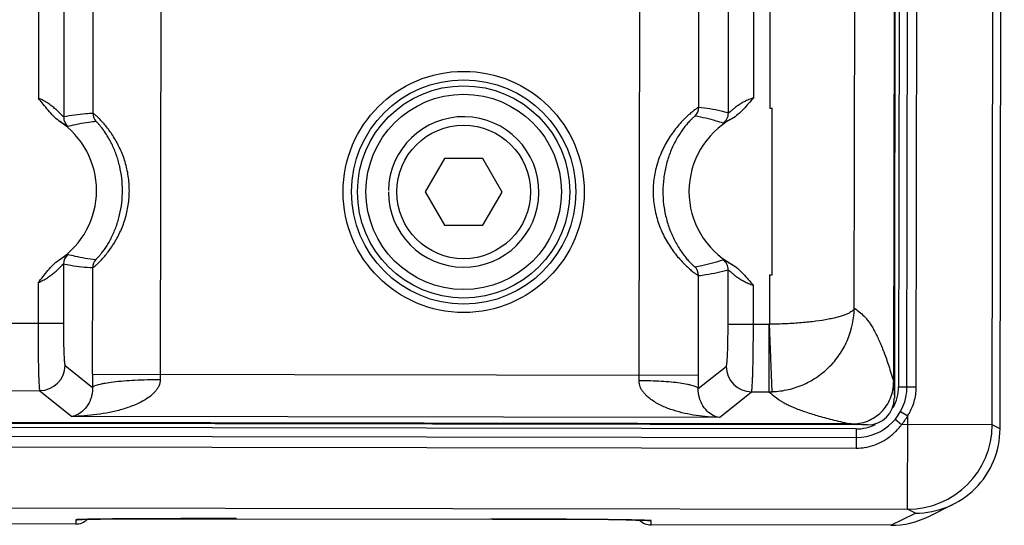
# Model space of a CAD drawing. Header units: inches. Extents: x 0 to 34, y 0 to 22.
# Tile 17 of 71: x 15.8 to 16.9, y 2.4 to 3. Entities that reach past the tile are written whole.
import ezdxf

# ---------------------------------------------------------------- set-up
doc = ezdxf.new("R2010")
doc.units = ezdxf.units.IN
doc.header["$LTSCALE"] = 1.87
doc.header["$MEASUREMENT"] = 0
doc.layers.get('0').update_dxf_attribs({"linetype": 'CONTINUOUS'})

msp = doc.modelspace()

# ---------------------------------------------------------------- linework, layer by layer
at = {"color": 7, "linetype": 'CONTINUOUS'}
for p, q in [((16.9199, 2.5156), (16.925, 5.7551)), ((16.9107, 2.5202), (16.9157, 5.7505)), ((16.7996, 5.7077), (16.7949, 2.6584)), ((16.8046, 5.7058), (16.7998, 2.5653)), ((16.8098, 2.5653), (16.8146, 5.7057)), ((16.8208, 2.5652), (16.8256, 5.7057)), ((16.493, 2.5791), (16.4978, 5.6819)), ((16.5986, 2.8892), (16.6024, 5.3715)), ((16.5634, 2.8959), (16.5673, 5.3648)), ((16.6479, 2.8947), (16.6517, 5.3658)), ((16.6286, 2.9071), (16.6323, 5.3535)), ((15.8468, 2.8887), (15.8502, 5.0703)), ((15.7851, 4.8191), (15.7821, 2.9067)), ((15.8151, 4.819), (15.8121, 2.8845)), ((15.9279, 3.6768), (15.9262, 2.58)), ((16.7474, 2.6584), (16.7481, 3.1051)), ((16.7948, 3.11), (16.794, 2.5711)), ((16.6502, 2.6978), (16.6505, 2.8948)), ((16.2626, 2.8353), (16.2398, 2.7959)), ((16.3081, 2.8352), (16.2626, 2.8353)), ((16.3308, 2.7957), (16.3081, 2.8352)), ((16.2398, 2.7959), (16.2625, 2.7564)), ((16.308, 2.7564), (16.3308, 2.7957)), ((16.2625, 2.7564), (16.308, 2.7564)), ((15.8118, 2.7106), (15.8117, 2.6405)), ((15.8463, 2.5801), (15.8465, 2.7063)), ((16.5982, 2.6393), (16.5983, 2.7035)), ((16.563, 2.579), (16.5631, 2.6968)), ((16.6475, 2.6392), (16.6476, 2.6978)), ((15.7818, 2.6885), (15.7817, 2.6406)), ((16.6281, 2.6393), (16.6282, 2.6855)), ((16.7949, 2.649), (16.7949, 2.6584)), ((16.7949, 2.6506), (16.795, 2.6431)), ((16.7949, 2.6441), (16.7949, 2.649)), ((15.6928, 2.6407), (15.8117, 2.6405)), ((16.5982, 2.6393), (16.6475, 2.6392)), ((16.6466, 2.5593), (16.6467, 2.6392)), ((16.6505, 2.5594), (16.6471, 2.6393)), ((16.795, 2.642), (16.7949, 2.6441)), ((16.795, 2.6404), (16.7949, 2.5518)), ((16.795, 2.6431), (16.795, 2.6403)), ((15.8137, 2.5906), (15.8463, 2.5644)), ((16.5629, 2.563), (16.596, 2.5894)), ((15.8463, 2.5801), (16.563, 2.579)), ((16.794, 2.5711), (16.7949, 2.5518)), ((16.7998, 2.5653), (16.8208, 2.5652)), ((15.7205, 2.5607), (15.7837, 2.5606)), ((15.7837, 2.5606), (15.8217, 2.5302)), ((16.5878, 2.529), (16.6259, 2.5593)), ((16.6259, 2.5593), (16.6465, 2.5593)), ((16.7497, 2.5153), (6.6792, 2.5309)), ((16.7438, 2.5212), (6.6901, 2.5367)), ((16.5878, 2.529), (15.8217, 2.5302)), ((16.802, 2.5358), (16.8107, 2.5309)), ((16.8105, 2.4204), (16.8107, 2.5309)), ((6.6792, 2.5209), (16.7497, 2.5053)), ((16.7631, 2.5202), (15.6947, 2.5218)), ((16.7438, 2.5212), (16.7631, 2.5202)), ((16.7957, 2.5268), (16.8034, 2.5204)), ((16.9107, 2.5202), (16.8034, 2.5204)), ((16.9199, 2.5156), (16.9107, 2.5202)), ((6.6792, 2.5082), (16.7496, 2.4926)), ((16.7497, 2.5153), (16.7496, 2.4926)), ((6.6059, 2.4362), (16.8105, 2.4204)), ((16.8355, 2.4118), (16.8645, 2.4262)), ((16.7908, 2.4013), (16.8198, 2.4157)), ((16.8198, 2.4157), (16.8105, 2.4204)), ((15.8263, 2.4028), (15.5773, 2.4032)), ((15.8264, 2.4078), (15.8263, 2.4028)), ((15.8339, 2.4082), (15.8383, 2.4084)), ((15.8383, 2.4084), (15.8442, 2.4085)), ((15.8442, 2.4085), (15.8555, 2.4086)), ((15.8555, 2.4086), (15.8812, 2.4089)), ((15.8812, 2.4089), (15.9315, 2.4091)), ((15.9315, 2.4091), (16.3193, 2.4087)), ((16.3193, 2.4087), (16.4061, 2.4084)), ((16.4061, 2.4084), (16.4567, 2.408)), ((16.4567, 2.408), (16.4774, 2.4077)), ((16.4774, 2.4077), (16.4891, 2.4075)), ((16.4891, 2.4075), (16.495, 2.4073)), ((16.5073, 2.4017), (16.5072, 2.4068)), ((16.7908, 2.4013), (16.5073, 2.4017))]:
    msp.add_line(p, q, dxfattribs=at)
for points in [[(16.795, 2.6412), (16.795, 2.6412), (16.795, 2.6414), (16.795, 2.642)], [(15.8292, 2.4081), (15.8291, 2.4081), (15.8292, 2.4081), (15.8298, 2.4081), (15.8308, 2.4081), (15.8322, 2.4082), (15.8339, 2.4082)], [(16.495, 2.4073), (16.4996, 2.4072), (16.5013, 2.4072), (16.5027, 2.4071), (16.5038, 2.407), (16.5044, 2.407), (16.5044, 2.407)]]:
    msp.add_lwpolyline(points, dxfattribs=at)
for radius in [0.1427, 0.1327, 0.1256, 0.1156, 0.079]:
    msp.add_circle((16.2853, 2.7958), radius, dxfattribs=at)
for centre, radius, start, end in [((16.5484, 2.896), 0.015, 315.6821, 359.9058), ((16.5835, 2.8892), 0.015, 305.7541, 359.8901), ((16.6504, 2.7963), 0.0984, 89.911, 91.4531), ((15.7525, 2.7976), 0.0985, 303.336, 56.4597), ((15.8271, 2.8845), 0.015, 179.9261, 229.2951), ((15.8618, 2.8887), 0.015, 179.9119, 219.7432), ((16.2853, 2.7958), 0.089, 179.9113, 178.7877), ((16.6504, 2.7963), 0.0985, 119.0695, 240.755), ((15.8268, 2.7105), 0.015, 130.5275, 179.8965), ((15.8615, 2.7063), 0.015, 140.0795, 179.9109), ((16.5833, 2.7035), 0.015, 359.9329, 54.0694), ((16.5481, 2.6969), 0.015, 359.9187, 44.1434), ((16.6504, 2.7959), 0.0982, 268.3683, 269.1408), ((16.6504, 2.7965), 0.0987, 269.1405, 269.9104), ((18.9273, 2.6571), 2.1324, 179.9105, 180.1735), ((15.7837, 2.5907), 0.03, 270.025, 359.8185), ((16.626, 2.5894), 0.03, 180.004, 269.7975), ((18.8011, 2.5755), 2.9548, 179.9107, 180.2146), ((16.3595, 2.5793), 0.4333, 179.9062, 180.7034), ((16.0238, 2.5798), 0.4693, 359.1016, 359.9162), ((13.8557, 2.5831), 2.7073, 359.5742, 359.9131), ((16.7498, 2.5653), 0.06, 269.9122, 359.91), ((16.7498, 2.5653), 0.05, 330.6666, 359.9113), ((16.7577, 2.5653), 0.0631, 353.4882, 359.9096), ((16.6466, 2.6595), 0.1002, 269.9724, 272.2375), ((16.7632, 2.5517), 0.0316, 269.9433, 359.8781), ((16.7565, 2.5655), 0.0643, 338.4393, 353.4287), ((16.7546, 2.5663), 0.0663, 332.0796, 338.4535), ((16.7498, 2.5653), 0.07, 320.0174, 330.5502), ((16.7534, 2.5669), 0.0677, 327.894, 332.0854), ((16.7498, 2.5653), 0.05, 269.9113, 296.9052), ((16.8107, 2.5204), 0.1, 269.9254, 359.9045), ((16.8199, 2.5157), 0.1, 269.9111, 359.9175), ((16.7497, 2.5559), 0.0633, 269.9287, 280.1866), ((16.7496, 2.5567), 0.0642, 280.1953, 290.6235), ((16.7909, 2.5013), 0.1, 269.9087, 296.4746), ((15.8263, 2.4228), 0.02, 269.911, 313.9845), ((15.8264, 2.4278), 0.02, 269.9194, 279.4202), ((16.5073, 2.4217), 0.02, 225.8384, 269.9096), ((16.5072, 2.4268), 0.02, 260.4046, 269.9032)]:
    msp.add_arc(centre, radius, start, end, dxfattribs=at)
for points, knots in [([(15.8069, 2.8797), (15.8044, 2.8814), (15.7997, 2.8855), (15.7916, 2.8947), (15.7861, 2.902), (15.7821, 2.9067)], [0, 0, 0, 0, 0.249996, 0.500157, 1, 1, 1, 1]), ([(15.8121, 2.8845), (15.812, 2.8845), (15.8119, 2.8846), (15.8117, 2.8847), (15.8114, 2.885), (15.8111, 2.8853), (15.8107, 2.8858), (15.81, 2.8865), (15.809, 2.8875), (15.8076, 2.889), (15.806, 2.8905), (15.8043, 2.8922), (15.8024, 2.8939), (15.8003, 2.8956), (15.7973, 2.898), (15.7933, 2.9009), (15.7879, 2.9041), (15.7841, 2.9059), (15.7821, 2.9067)], [0, 0, 0, 0, 0.003203, 0.009831, 0.019858, 0.033088, 0.049292, 0.068234, 0.113377, 0.1666, 0.226025, 0.290367, 0.358897, 0.430936, 0.505951, 0.663713, 0.829882, 1, 1, 1, 1]), ([(16.6286, 2.9071), (16.6266, 2.9065), (16.6228, 2.9052), (16.6174, 2.9027), (16.6132, 2.9003), (16.6102, 2.8983), (16.6081, 2.8968), (16.6062, 2.8954), (16.6045, 2.894), (16.6029, 2.8927), (16.6016, 2.8916), (16.6006, 2.8907), (16.5999, 2.8901), (16.5995, 2.8898), (16.5991, 2.8895), (16.5989, 2.8893), (16.5987, 2.8892), (16.5986, 2.8892), (16.5986, 2.8892)], [0, 0, 0, 0, 0.174556, 0.345006, 0.505808, 0.581497, 0.653607, 0.721768, 0.785342, 0.843153, 0.893928, 0.936373, 0.954048, 0.96911, 0.981376, 0.990673, 0.996862, 1, 1, 1, 1]), ([(16.6286, 2.9071), (16.6264, 2.905), (16.6224, 2.9005), (16.6164, 2.8937), (16.61, 2.8874), (16.6052, 2.8838), (16.6025, 2.8823)], [0, 0, 0, 0, 0.249906, 0.499853, 0.749995, 1, 1, 1, 1]), ([(16.5634, 2.8959), (16.5634, 2.8959), (16.5633, 2.8959), (16.563, 2.8958), (16.5627, 2.8957), (16.5622, 2.8954), (16.5613, 2.8948), (16.5601, 2.8939), (16.5586, 2.8928), (16.5568, 2.8914), (16.5548, 2.8898), (16.5518, 2.8872), (16.5477, 2.8834), (16.5425, 2.8781), (16.5373, 2.8721), (16.5321, 2.8653), (16.5272, 2.858), (16.5227, 2.8501), (16.5188, 2.8418), (16.5144, 2.8303), (16.5105, 2.8151), (16.5089, 2.7965), (16.5105, 2.7778), (16.5143, 2.7627), (16.5187, 2.7511), (16.5226, 2.7428), (16.527, 2.7349), (16.5319, 2.7275), (16.537, 2.7208), (16.5423, 2.7147), (16.5474, 2.7094), (16.5515, 2.7056), (16.5545, 2.703), (16.5565, 2.7014), (16.5583, 2.7), (16.5598, 2.6989), (16.561, 2.698), (16.5619, 2.6974), (16.5624, 2.6971), (16.5627, 2.6969), (16.563, 2.6969), (16.5631, 2.6968), (16.5631, 2.6968)], [0, 0, 0, 0, 0.000608, 0.001614, 0.003033, 0.004865, 0.009757, 0.016256, 0.02432, 0.033873, 0.044805, 0.057002, 0.084758, 0.116255, 0.150573, 0.186856, 0.224494, 0.263046, 0.302121, 0.34149, 0.420639, 0.500011, 0.579383, 0.65854, 0.697918, 0.737006, 0.775559, 0.813195, 0.849488, 0.883812, 0.915307, 0.943055, 0.955248, 0.966172, 0.975716, 0.983766, 0.990253, 0.995135, 0.996965, 0.998383, 0.99939, 1, 1, 1, 1]), ([(16.5986, 2.8892), (16.5956, 2.89), (16.5841, 2.8928), (16.5723, 2.8949), (16.5634, 2.8959)], [0, 0, 0, 0, 0.252754, 1, 1, 1, 1]), ([(15.8173, 2.8731), (15.8173, 2.8731), (15.8171, 2.8732), (15.817, 2.8732), (15.8167, 2.8734), (15.8162, 2.8737), (15.8154, 2.8742), (15.8142, 2.875), (15.8127, 2.876), (15.811, 2.8771), (15.809, 2.8784), (15.8076, 2.8793), (15.8069, 2.8797)], [0, 0, 0, 0, 0.009723, 0.026754, 0.051473, 0.083882, 0.171357, 0.287728, 0.430927, 0.598832, 0.78925, 1, 1, 1, 1]), ([(15.8468, 2.8887), (15.8439, 2.8886), (15.8323, 2.8878), (15.8207, 2.8862), (15.8121, 2.8845)], [0, 0, 0, 0, 0.248617, 1, 1, 1, 1]), ([(15.8503, 2.8791), (15.8475, 2.8788), (15.8364, 2.8775), (15.8254, 2.8753), (15.8173, 2.8731)], [0, 0, 0, 0, 0.24967, 1, 1, 1, 1]), ([(15.8465, 2.7063), (15.8465, 2.7063), (15.8467, 2.7063), (15.8469, 2.7064), (15.8474, 2.7068), (15.8482, 2.7073), (15.8492, 2.7081), (15.8503, 2.7091), (15.8517, 2.7104), (15.8532, 2.7118), (15.8556, 2.7142), (15.8588, 2.7176), (15.8628, 2.7224), (15.867, 2.7279), (15.8727, 2.7363), (15.8791, 2.7481), (15.8851, 2.7636), (15.8888, 2.7803), (15.8902, 2.7974), (15.8889, 2.8146), (15.8852, 2.8313), (15.8792, 2.8468), (15.8728, 2.8586), (15.8672, 2.867), (15.863, 2.8725), (15.859, 2.8773), (15.8558, 2.8808), (15.8535, 2.8831), (15.852, 2.8846), (15.8506, 2.8858), (15.8494, 2.8869), (15.8485, 2.8877), (15.8477, 2.8882), (15.8472, 2.8885), (15.8469, 2.8887), (15.8468, 2.8887), (15.8468, 2.8887)], [0, 0, 0, 0, 0.000604, 0.001563, 0.004599, 0.009129, 0.015131, 0.022578, 0.031436, 0.04163, 0.053069, 0.079319, 0.109489, 0.14286, 0.178697, 0.25521, 0.335532, 0.417476, 0.500041, 0.582607, 0.664549, 0.74487, 0.821377, 0.85721, 0.890574, 0.920738, 0.946979, 0.958413, 0.968601, 0.977452, 0.984891, 0.990886, 0.995409, 0.99844, 0.999397, 1, 1, 1, 1]), ([(15.85, 2.7159), (15.85, 2.7159), (15.8501, 2.7159), (15.8504, 2.716), (15.8508, 2.7164), (15.8514, 2.7169), (15.8521, 2.7177), (15.8531, 2.7187), (15.8541, 2.7199), (15.8553, 2.7213), (15.8572, 2.7236), (15.8597, 2.7269), (15.8627, 2.7314), (15.8659, 2.7366), (15.87, 2.7444), (15.8745, 2.755), (15.8786, 2.7686), (15.8811, 2.7829), (15.8819, 2.7974), (15.8811, 2.812), (15.8786, 2.8263), (15.8746, 2.8399), (15.8701, 2.8505), (15.866, 2.8583), (15.863, 2.8635), (15.8599, 2.8681), (15.8574, 2.8714), (15.8556, 2.8737), (15.8544, 2.8751), (15.8533, 2.8763), (15.8524, 2.8773), (15.8516, 2.8781), (15.851, 2.8786), (15.8506, 2.8789), (15.8504, 2.8791), (15.8503, 2.8791), (15.8503, 2.8791)], [0, 0, 0, 0, 0.000568, 0.001489, 0.004474, 0.009003, 0.015063, 0.022633, 0.031682, 0.042126, 0.053858, 0.080765, 0.111589, 0.145522, 0.181755, 0.258316, 0.337935, 0.418738, 0.499998, 0.58126, 0.662064, 0.741685, 0.818245, 0.854479, 0.888412, 0.919236, 0.946142, 0.957874, 0.968318, 0.977367, 0.984936, 0.990997, 0.995526, 0.998511, 0.999432, 1, 1, 1, 1]), ([(16.5592, 2.8855), (16.5591, 2.8855), (16.559, 2.8855), (16.5589, 2.8854), (16.5586, 2.8852), (16.5582, 2.8849), (16.5575, 2.8843), (16.5565, 2.8835), (16.5553, 2.8823), (16.5539, 2.8809), (16.5523, 2.8793), (16.55, 2.8767), (16.5469, 2.873), (16.5431, 2.8678), (16.5393, 2.862), (16.5357, 2.8557), (16.5324, 2.849), (16.5284, 2.8396), (16.5245, 2.8273), (16.5217, 2.812), (16.5207, 2.7965), (16.5216, 2.7809), (16.5244, 2.7656), (16.5282, 2.7533), (16.5322, 2.7439), (16.5355, 2.7371), (16.5391, 2.7308), (16.5428, 2.725), (16.5466, 2.7199), (16.5497, 2.7161), (16.5521, 2.7135), (16.5536, 2.7119), (16.555, 2.7105), (16.5562, 2.7093), (16.5572, 2.7084), (16.5579, 2.7079), (16.5583, 2.7076), (16.5586, 2.7074), (16.5588, 2.7073), (16.5589, 2.7073), (16.5589, 2.7073)], [0, 0, 0, 0, 0.000567, 0.001535, 0.00293, 0.004757, 0.0097, 0.016342, 0.024651, 0.034536, 0.045861, 0.058492, 0.087144, 0.119454, 0.154367, 0.190905, 0.228485, 0.266745, 0.344096, 0.421938, 0.499906, 0.577886, 0.655733, 0.733127, 0.771381, 0.80896, 0.845545, 0.880477, 0.912784, 0.941454, 0.9541, 0.965438, 0.975326, 0.983628, 0.99027, 0.995218, 0.99705, 0.998451, 0.999426, 1, 1, 1, 1]), ([(16.5923, 2.8771), (16.5896, 2.878), (16.5787, 2.8814), (16.5676, 2.884), (16.5592, 2.8855)], [0, 0, 0, 0, 0.251429, 1, 1, 1, 1]), ([(16.6027, 2.8825), (16.602, 2.8821), (16.6006, 2.8814), (16.5986, 2.8803), (16.5969, 2.8793), (16.5954, 2.8785), (16.5942, 2.8779), (16.5934, 2.8775), (16.5929, 2.8772), (16.5927, 2.8771), (16.5925, 2.8771), (16.5923, 2.877), (16.5923, 2.8771)], [0, 0, 0, 0, 0.213574, 0.405279, 0.573172, 0.715401, 0.830369, 0.916563, 0.948531, 0.973001, 0.990016, 1, 1, 1, 1]), ([(15.7818, 2.6885), (15.7838, 2.6908), (15.7877, 2.6956), (15.7933, 2.7028), (15.7994, 2.7097), (15.8041, 2.7137), (15.8066, 2.7153)], [0, 0, 0, 0, 0.249921, 0.499851, 0.750006, 1, 1, 1, 1]), ([(15.8066, 2.7154), (15.8074, 2.7158), (15.8088, 2.7167), (15.8108, 2.718), (15.8125, 2.7191), (15.8139, 2.7201), (15.8151, 2.7209), (15.8159, 2.7214), (15.8164, 2.7217), (15.8167, 2.7219), (15.8169, 2.7219), (15.817, 2.722), (15.8171, 2.7219)], [0, 0, 0, 0, 0.210742, 0.401163, 0.569069, 0.712262, 0.828633, 0.916128, 0.948549, 0.973274, 0.990297, 1, 1, 1, 1]), ([(15.8171, 2.7219), (15.8198, 2.7212), (15.8306, 2.7185), (15.8417, 2.7168), (15.85, 2.7159)], [0, 0, 0, 0, 0.250749, 1, 1, 1, 1]), ([(16.5589, 2.7073), (16.5617, 2.7078), (16.5729, 2.7099), (16.5839, 2.7129), (16.5921, 2.7156)], [0, 0, 0, 0, 0.248991, 1, 1, 1, 1]), ([(16.5921, 2.7156), (16.5921, 2.7156), (16.5922, 2.7156), (16.5924, 2.7156), (16.5927, 2.7155), (16.5932, 2.7152), (16.594, 2.7148), (16.5952, 2.7141), (16.5966, 2.7133), (16.5983, 2.7124), (16.6003, 2.7113), (16.6017, 2.7106), (16.6025, 2.7102)], [0, 0, 0, 0, 0.009996, 0.027018, 0.051487, 0.08345, 0.16963, 0.284592, 0.426823, 0.594723, 0.786432, 1, 1, 1, 1]), ([(15.7818, 2.6885), (15.7838, 2.6893), (15.7876, 2.6911), (15.7929, 2.6942), (15.797, 2.6971), (15.8, 2.6995), (15.8021, 2.7012), (15.804, 2.7029), (15.8057, 2.7046), (15.8073, 2.7062), (15.8087, 2.7076), (15.8097, 2.7086), (15.8104, 2.7093), (15.8108, 2.7098), (15.8112, 2.7101), (15.8115, 2.7104), (15.8116, 2.7105), (15.8118, 2.7106), (15.8118, 2.7106)], [0, 0, 0, 0, 0.170121, 0.336318, 0.494088, 0.569097, 0.641128, 0.709658, 0.773997, 0.83341, 0.886628, 0.931772, 0.950715, 0.96692, 0.98015, 0.990177, 0.996801, 1, 1, 1, 1]), ([(15.8118, 2.7106), (15.8147, 2.71), (15.8262, 2.7079), (15.8378, 2.7067), (15.8465, 2.7063)], [0, 0, 0, 0, 0.251904, 1, 1, 1, 1]), ([(16.5631, 2.6968), (16.5661, 2.6972), (16.5779, 2.6988), (16.5896, 2.7012), (16.5983, 2.7035)], [0, 0, 0, 0, 0.247786, 1, 1, 1, 1]), ([(16.5983, 2.7035), (16.5983, 2.7035), (16.5984, 2.7034), (16.5986, 2.7033), (16.5989, 2.7031), (16.5992, 2.7029), (16.5996, 2.7025), (16.6003, 2.7019), (16.6013, 2.7011), (16.6026, 2.7), (16.6042, 2.6987), (16.6059, 2.6973), (16.6078, 2.6958), (16.6099, 2.6944), (16.6129, 2.6924), (16.617, 2.69), (16.6224, 2.6874), (16.6262, 2.686), (16.6282, 2.6855)], [0, 0, 0, 0, 0.00314, 0.009333, 0.018633, 0.030901, 0.045964, 0.063639, 0.106084, 0.156856, 0.214667, 0.278252, 0.34643, 0.41855, 0.49424, 0.655015, 0.825443, 1, 1, 1, 1]), ([(16.6023, 2.7103), (16.6049, 2.7089), (16.6098, 2.7053), (16.6161, 2.6989), (16.6221, 2.6921), (16.6261, 2.6876), (16.6282, 2.6855)], [0, 0, 0, 0, 0.250007, 0.50015, 0.750097, 1, 1, 1, 1]), ([(16.7474, 2.6584), (16.7473, 2.6577), (16.7466, 2.6562), (16.7447, 2.6544), (16.742, 2.6528), (16.7385, 2.6511), (16.7342, 2.6495), (16.7291, 2.6479), (16.7233, 2.6464), (16.7142, 2.6445), (16.7014, 2.6425), (16.6846, 2.6408), (16.6664, 2.6396), (16.6539, 2.6393), (16.6475, 2.6393)], [0, 0, 0, 0, 0.020697, 0.044712, 0.074647, 0.111703, 0.155993, 0.207245, 0.265153, 0.329339, 0.474621, 0.638702, 0.816128, 1, 1, 1, 1]), ([(16.6505, 2.5595), (16.6569, 2.5597), (16.6697, 2.5614), (16.6881, 2.5675), (16.7049, 2.5771), (16.7195, 2.5896), (16.7315, 2.6045), (16.7434, 2.6269), (16.7472, 2.6459), (16.7474, 2.6584)], [0, 0, 0, 0, 0.126227, 0.252459, 0.378477, 0.504157, 0.629172, 0.753624, 1, 1, 1, 1]), ([(16.7474, 2.6584), (16.7494, 2.6569), (16.7534, 2.6539), (16.7584, 2.6496), (16.7622, 2.6454), (16.7651, 2.6416), (16.768, 2.6372), (16.772, 2.6302), (16.777, 2.62), (16.7828, 2.6058), (16.7885, 2.5893), (16.7922, 2.5775), (16.794, 2.5712)], [0, 0, 0, 0, 0.073386, 0.15125, 0.194293, 0.241585, 0.293772, 0.351033, 0.481157, 0.632487, 0.805348, 1, 1, 1, 1]), ([(15.7817, 2.6406), (15.7817, 2.6355), (15.7817, 2.6255), (15.7818, 2.611), (15.782, 2.5995), (15.7821, 2.5909), (15.7822, 2.5852), (15.7824, 2.5799), (15.7825, 2.5753), (15.7827, 2.5712), (15.7829, 2.5677), (15.7831, 2.5653), (15.7832, 2.5637), (15.7833, 2.5627), (15.7834, 2.5619), (15.7835, 2.5613), (15.7836, 2.5609), (15.7837, 2.5607), (15.7837, 2.5606)], [0, 0, 0, 0, 0.190567, 0.374476, 0.544404, 0.622222, 0.694333, 0.760088, 0.81884, 0.870043, 0.91328, 0.948148, 0.962331, 0.974312, 0.984073, 0.9916, 0.996892, 1, 1, 1, 1]), ([(15.8117, 2.6405), (15.8117, 2.6374), (15.8117, 2.6311), (15.8118, 2.622), (15.812, 2.6136), (15.8122, 2.6072), (15.8124, 2.6026), (15.8126, 2.5997), (15.8127, 2.5972), (15.8129, 2.595), (15.8131, 2.5933), (15.8133, 2.5921), (15.8134, 2.5914), (15.8135, 2.591), (15.8136, 2.5907), (15.8137, 2.5906), (15.8137, 2.5906)], [0, 0, 0, 0, 0.190107, 0.373958, 0.543777, 0.69351, 0.759116, 0.817785, 0.869013, 0.912298, 0.947195, 0.97347, 0.983333, 0.991007, 0.996518, 1, 1, 1, 1]), ([(16.596, 2.5894), (16.596, 2.5894), (16.5961, 2.5895), (16.5962, 2.5898), (16.5963, 2.5902), (16.5965, 2.5909), (16.5966, 2.592), (16.5968, 2.5938), (16.597, 2.5959), (16.5972, 2.5985), (16.5974, 2.6014), (16.5976, 2.606), (16.5978, 2.6124), (16.598, 2.6208), (16.5981, 2.6299), (16.5982, 2.6361), (16.5982, 2.6393)], [0, 0, 0, 0, 0.003482, 0.008993, 0.016667, 0.02653, 0.052805, 0.087702, 0.130987, 0.182215, 0.240884, 0.30649, 0.456223, 0.626042, 0.809893, 1, 1, 1, 1]), ([(16.6259, 2.5593), (16.626, 2.5594), (16.626, 2.5596), (16.6261, 2.56), (16.6262, 2.5606), (16.6263, 2.5614), (16.6264, 2.5623), (16.6266, 2.564), (16.6267, 2.5664), (16.6269, 2.5699), (16.6271, 2.574), (16.6273, 2.5786), (16.6274, 2.5839), (16.6276, 2.5896), (16.6278, 2.5982), (16.6279, 2.6097), (16.6281, 2.6242), (16.6281, 2.6342), (16.6281, 2.6393)], [0, 0, 0, 0, 0.003108, 0.0084, 0.015927, 0.025688, 0.037669, 0.051852, 0.08672, 0.129957, 0.18116, 0.239912, 0.305667, 0.377778, 0.455596, 0.625524, 0.809433, 1, 1, 1, 1]), ([(15.9263, 2.5739), (15.9263, 2.5713), (15.9253, 2.5672), (15.9228, 2.5626), (15.9204, 2.5595), (15.9177, 2.5568), (15.9138, 2.5534), (15.9086, 2.5499), (15.9019, 2.5462), (15.895, 2.5432), (15.888, 2.5405), (15.8784, 2.5375), (15.8663, 2.5346), (15.8515, 2.5322), (15.8366, 2.5306), (15.8267, 2.5302), (15.8217, 2.5302)], [0, 0, 0, 0, 0.066063, 0.09864, 0.130726, 0.16258, 0.1942, 0.257019, 0.3195, 0.381777, 0.443904, 0.505924, 0.629712, 0.753287, 0.876709, 1, 1, 1, 1]), ([(15.8463, 2.5644), (15.8464, 2.5623), (15.8461, 2.5585), (15.845, 2.5535), (15.8437, 2.5496), (15.8411, 2.544), (15.8365, 2.5377), (15.8293, 2.5323), (15.8241, 2.5305), (15.8217, 2.5302)], [0, 0, 0, 0, 0.139839, 0.248136, 0.335049, 0.411591, 0.650979, 0.837746, 1, 1, 1, 1]), ([(15.8463, 2.5644), (15.8465, 2.5648), (15.8471, 2.5655), (15.8486, 2.5664), (15.8508, 2.5672), (15.8536, 2.5681), (15.8571, 2.5689), (15.8629, 2.57), (15.8716, 2.5712), (15.8834, 2.5723), (15.8968, 2.5732), (15.9113, 2.5738), (15.9212, 2.5739), (15.9263, 2.5739)], [0, 0, 0, 0, 0.014157, 0.034865, 0.063197, 0.099414, 0.14339, 0.194832, 0.318572, 0.466427, 0.633305, 0.813491, 1, 1, 1, 1]), ([(16.5878, 2.529), (16.5832, 2.5291), (16.5741, 2.5295), (16.5604, 2.5311), (16.5468, 2.5336), (16.5334, 2.5372), (16.5226, 2.5413), (16.5143, 2.5454), (16.5083, 2.5491), (16.5036, 2.5527), (16.5002, 2.556), (16.4979, 2.5587), (16.4958, 2.5617), (16.4937, 2.5662), (16.4929, 2.5699), (16.493, 2.5724)], [0, 0, 0, 0, 0.122839, 0.245843, 0.369051, 0.492547, 0.616482, 0.678755, 0.741306, 0.804307, 0.83608, 0.868135, 0.900466, 0.933295, 1, 1, 1, 1]), ([(16.5629, 2.563), (16.5628, 2.5633), (16.5622, 2.564), (16.5609, 2.5649), (16.559, 2.5657), (16.5566, 2.5665), (16.5535, 2.5673), (16.5484, 2.5684), (16.5408, 2.5696), (16.5305, 2.5708), (16.5187, 2.5716), (16.5061, 2.5722), (16.4974, 2.5724), (16.493, 2.5724)], [0, 0, 0, 0, 0.015063, 0.036371, 0.065075, 0.101492, 0.145615, 0.197132, 0.320621, 0.468099, 0.634577, 0.814346, 1, 1, 1, 1]), ([(16.5878, 2.529), (16.5853, 2.5293), (16.5801, 2.5311), (16.5726, 2.5365), (16.5672, 2.544), (16.5636, 2.5531), (16.5628, 2.5593), (16.5629, 2.563)], [0, 0, 0, 0, 0.165832, 0.355595, 0.597239, 0.761146, 1, 1, 1, 1]), ([(16.7438, 2.5212), (16.7471, 2.5211), (16.7537, 2.5217), (16.7632, 2.5244), (16.772, 2.529), (16.7798, 2.5352), (16.786, 2.5429), (16.7906, 2.5517), (16.7933, 2.5613), (16.794, 2.5679), (16.794, 2.5711)], [0, 0, 0, 0, 0.124525, 0.248978, 0.374285, 0.499756, 0.624802, 0.749871, 0.87501, 1, 1, 1, 1]), ([(16.6465, 2.5593), (16.6485, 2.5577), (16.6524, 2.5544), (16.6576, 2.5503), (16.6625, 2.5472), (16.6669, 2.5448), (16.6718, 2.5425), (16.6796, 2.5391), (16.6909, 2.5351), (16.7063, 2.5303), (16.7242, 2.5256), (16.7369, 2.5227), (16.7437, 2.5212)], [0, 0, 0, 0, 0.070845, 0.146137, 0.188286, 0.235062, 0.287081, 0.344447, 0.475431, 0.628287, 0.803128, 1, 1, 1, 1]), ([(16.7852, 2.5033), (16.7887, 2.5055), (16.7953, 2.5108), (16.8009, 2.517), (16.8034, 2.5204)], [0, 0, 0, 0, 0.499299, 1, 1, 1, 1]), ([(16.7722, 2.4967), (16.7733, 2.4971), (16.7778, 2.4989), (16.7821, 2.5013), (16.7852, 2.5033)], [0, 0, 0, 0, 0.250295, 1, 1, 1, 1]), ([(15.8509, 2.4086), (15.8491, 2.4086), (15.8455, 2.4085), (15.8406, 2.4084), (15.8364, 2.4083), (15.8333, 2.4082), (15.8312, 2.4082), (15.83, 2.4081), (15.8289, 2.4081), (15.828, 2.408), (15.8273, 2.408), (15.8269, 2.4079), (15.8266, 2.4079), (15.8265, 2.4079), (15.8264, 2.4078), (15.8264, 2.4078), (15.8264, 2.4078)], [0, 0, 0, 0, 0.230049, 0.431376, 0.603192, 0.744798, 0.804068, 0.855575, 0.899275, 0.935122, 0.963076, 0.983124, 0.990191, 0.995304, 0.998509, 1, 1, 1, 1]), ([(16.0164, 2.4092), (15.9845, 2.4092), (15.9394, 2.4092), (15.8842, 2.4089), (15.861, 2.4087), (15.8509, 2.4086)], [0, 0, 0, 0, 0.578911, 0.817821, 1, 1, 1, 1]), ([(16.4826, 2.4076), (16.4726, 2.4078), (16.4493, 2.4081), (16.3942, 2.4085), (16.3491, 2.4087), (16.3172, 2.4087)], [0, 0, 0, 0, 0.182181, 0.421091, 1, 1, 1, 1]), ([(16.5072, 2.4068), (16.5072, 2.4068), (16.5071, 2.4068), (16.5071, 2.4068), (16.5069, 2.4068), (16.5067, 2.4069), (16.5062, 2.4069), (16.5055, 2.407), (16.5047, 2.407), (16.5036, 2.4071), (16.5023, 2.4071), (16.5002, 2.4072), (16.4972, 2.4073), (16.493, 2.4074), (16.488, 2.4075), (16.4845, 2.4076), (16.4826, 2.4076)], [0, 0, 0, 0, 0.001491, 0.004695, 0.009809, 0.016877, 0.036925, 0.064878, 0.100725, 0.144425, 0.195933, 0.255202, 0.396807, 0.568625, 0.769951, 1, 1, 1, 1])]:
    msp.add_open_spline(points, degree=3, knots=knots, dxfattribs=at)

doc.saveas('drawing.dxf')
